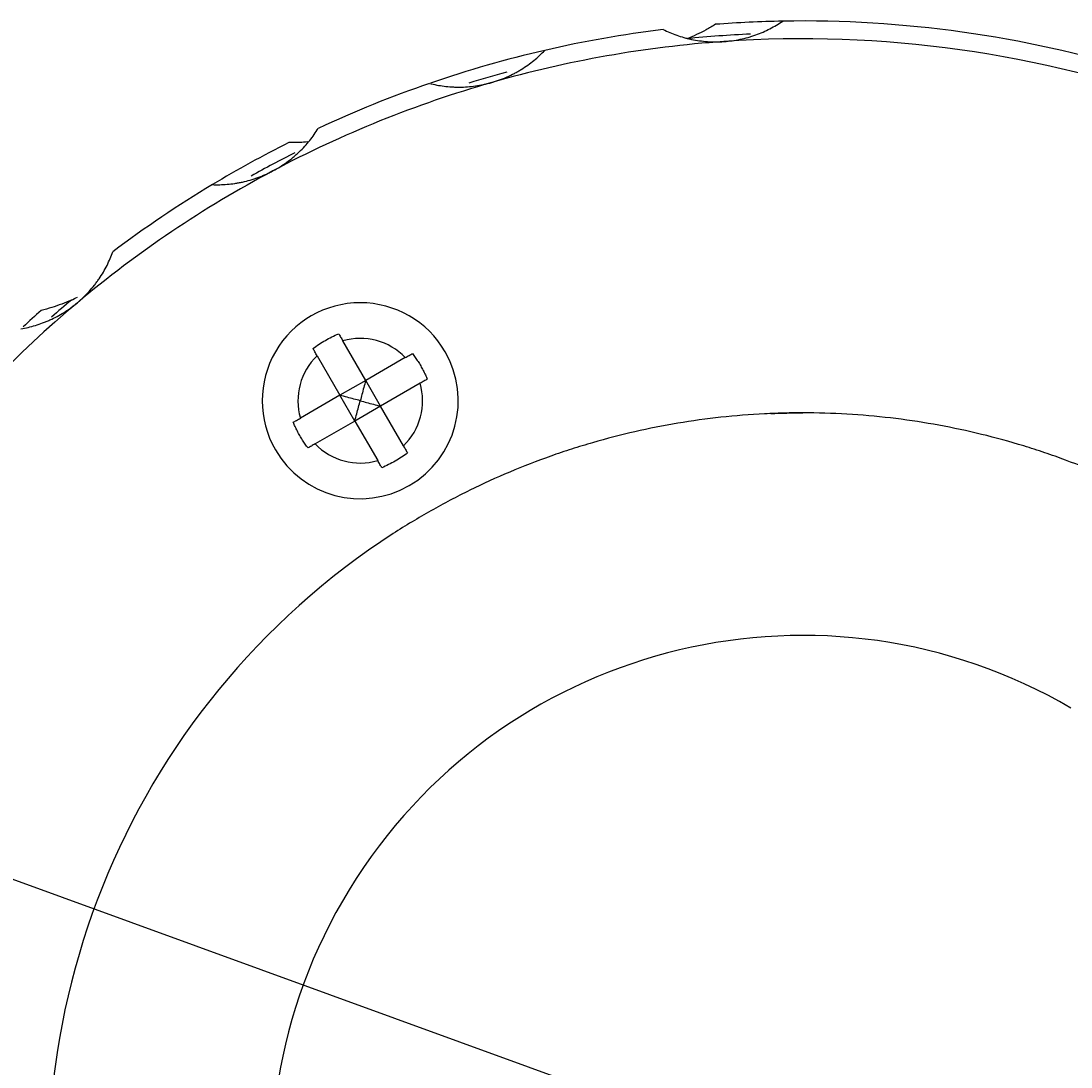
# Model space of a CAD drawing. Header units: millimetres. Extents: x 10970 to 13470, y -3153 to -1153.
# Tile 17 of 18: x 12735 to 13089, y -2284 to -1932. Entities that reach past the tile are written whole.
import ezdxf

# ---------------------------------------------------------------- set-up
doc = ezdxf.new("R2010")
doc.units = ezdxf.units.MM
doc.dimstyles.new('ISO-25', dxfattribs={"dimtxt": 2.5, "dimasz": 40, "dimexe": 30, "dimexo": 0.625, "dimtad": 1, "dimdec": 4, "dimdsep": 46, "dimlunit": 6, "dimtxsty": 'Standard', "dimcen": 2.5, "dimadec": 0, "dimazin": 0, "dimtfac": 1, "dimtdec": 4, "dimtmove": 0, "dimatfit": 3, "dimfxl": 1, "dimtolj": 1, "dimtzin": 0, "dimarcsym": 0})

# ---------------------------------------------------------------- blocks, each defined once
blk = doc.blocks.new('*D56')
at = {"color": 0, "lineweight": -2}
for p, q in [((12997.72, -2317.87), (12578.55, -2165.3)), ((12593.06, -2213.15), (12456.25, -2589.03)), ((12833.55, -2768.92), (12414.38, -2616.36))]:
    blk.add_line(p, q, dxfattribs=at)
at = {"color": 0}
for points in [[(12599.32, -2215.43), (12586.79, -2210.87), (12606.74, -2175.56)], [(12449.98, -2586.75), (12462.51, -2591.31), (12442.57, -2626.62)]]:
    blk.add_solid(points, dxfattribs=at)
at = {"layer": 'Defpoints', "color": 0}
for p in [(12998.31, -2318.08), (12442.57, -2626.62), (12834.14, -2769.14)]:
    blk.add_point(p, dxfattribs=at)
at = {"color": 0, "insert": (12500.08, -2393.68), "char_height": 2.5, "attachment_point": 5, "rotation": 70}
blk.add_mtext('\\A1;{{\\H20x;24}}', dxfattribs=at)

msp = doc.modelspace()

# ---------------------------------------------------------------- linework, layer by layer
at = {"color": 7, "linetype": 'Continuous'}
for p, q in [((12851.13929, -2053.17924), (12843.44125, -2039.84585)), ((12834.781, -2044.84585), (12842.47904, -2058.17924)), ((12864.47269, -2045.48121), (12851.13929, -2053.17924)), ((12851.13929, -2053.17924), (12842.47904, -2058.17924)), ((12856.13929, -2061.8395), (12851.13929, -2053.17924)), ((12869.47269, -2054.14146), (12856.13929, -2061.8395)), ((12842.47904, -2058.17924), (12829.14565, -2065.87728)), ((12847.47904, -2066.8395), (12842.47904, -2058.17924)), ((12856.13929, -2061.8395), (12847.47904, -2066.8395)), ((12863.83733, -2075.17289), (12856.13929, -2061.8395)), ((12847.47904, -2066.8395), (12834.14565, -2074.53754)), ((12847.47904, -2066.8395), (12855.17708, -2080.17289))]:
    msp.add_line(p, q, dxfattribs=at)
for centre, radius, start, end in [((12998.30917, -2318.08494), 386, 91.0012072, 94.3633325), ((12998.30917, -2318.08494), 386, 72.9987854, 91.0012146), ((12998.30917, -2318.08494), 386, 96.9987854, 103.0012146), ((12998.30917, -2318.08494), 382, 92.6409025, 95.8529309), ((12998.30917, -2318.08494), 380, 94, 106), ((12998.30917, -2318.08494), 380, 70, 94), ((12998.30917, -2318.08494), 386, 103.0012689, 108.9521303), ((12998.30917, -2318.08494), 382, 105.1251274, 107.1093913), ((12998.30917, -2318.08494), 380, 106, 118), ((12998.30917, -2318.08494), 386, 108.9987854, 115.0012146), ((12998.30917, -2318.08494), 386, 116.6366675, 120.9987318), ((12998.30917, -2318.08494), 382, 116.5890163, 119.1013822), ((12998.30917, -2318.08494), 380, 118, 130), ((12998.30917, -2318.08494), 386, 120.9987854, 127.0012146), ((12727.41812, -1971.36021), 60, 294.2005005, 296.3433054), ((12998.30917, -2318.08494), 380, 130, 154), ((12998.30917, -2318.08494), 386, 131.6366675, 132.8536091), ((12998.30917, -2318.08494), 382, 130.1470691, 131.465298), ((12849.30917, -2060.00937), 33, 30, 210), ((12849.30917, -2060.00937), 21, 43.774147, 106.225853), ((12849.30917, -2060.00937), 33, 210, 30), ((12849.30917, -2060.00937), 21, 133.774147, 196.225853), ((12849.30917, -2060.00937), 21, 313.774147, 16.225853), ((12849.30917, -2060.00937), 21, 223.774147, 286.225853), ((12998.30942, -2318.0852), 254.00036, 122.8728261, 193.5103439), ((12998.30917, -2318.08494), 178.99999, 59.6873978, 234.5642807), ((12998.30917, -2318.08494), 178.99999, 239.6873978, 54.5642807)]:
    msp.add_arc(centre, radius, start, end, dxfattribs=at)
for points in [[(12968.94193, -1933.20371), (12967.8868, -1933.86515), (12965.76186, -1935.10569), (12962.55453, -1936.72575), (12960.41854, -1937.6508), (12959.35459, -1938.07634)], [(12752.01398, -2026.0872), (12750.96405, -2026.55907), (12748.80857, -2027.45492), (12745.42864, -2028.63166), (12743.05882, -2029.29916), (12741.84897, -2029.59895)], [(12842.05132, -2037.43841), (12842.14545, -2037.60145), (12842.34637, -2037.94946), (12842.68998, -2038.5446), (12843.06046, -2039.1863), (12843.31274, -2039.62326), (12843.44125, -2039.84585)], [(12834.781, -2044.84585), (12834.65249, -2044.62326), (12834.40021, -2044.1863), (12834.02973, -2043.5446), (12833.68612, -2042.94946), (12833.4852, -2042.60145), (12833.39107, -2042.43841)], [(12864.47269, -2045.48121), (12864.69528, -2045.35269), (12865.13224, -2045.10041), (12865.77393, -2044.72993), (12866.36908, -2044.38632), (12866.71709, -2044.1854), (12866.88012, -2044.09127)], [(12866.88012, -2044.09127), (12867.20023, -2044.50912), (12867.83344, -2045.37464), (12868.76163, -2046.76636), (12869.36073, -2047.75327), (12869.65489, -2048.26277)], [(12869.65489, -2048.26277), (12869.94882, -2048.77187), (12870.50369, -2049.78363), (12871.2449, -2051.28327), (12871.67813, -2052.26495), (12871.88012, -2052.75153)], [(12851.13929, -2053.17924), (12850.91961, -2053.99802), (12850.4917, -2055.5967), (12849.88061, -2057.87623), (12849.49614, -2059.31231), (12849.30917, -2060.00937)], [(12871.88012, -2052.75153), (12871.71709, -2052.84565), (12871.36908, -2053.04658), (12870.77393, -2053.39018), (12870.13224, -2053.76067), (12869.69528, -2054.01295), (12869.47269, -2054.14146)], [(12849.30917, -2060.00937), (12848.61201, -2059.82276), (12847.17609, -2059.43769), (12844.89641, -2058.82714), (12843.29796, -2058.39838), (12842.47904, -2058.17924)], [(12847.47904, -2066.8395), (12847.69872, -2066.02072), (12848.12663, -2064.42205), (12848.73772, -2062.14252), (12849.1222, -2060.70644), (12849.30917, -2060.00937)], [(12849.30917, -2060.00937), (12850.00633, -2060.19598), (12851.44225, -2060.58106), (12853.72193, -2061.1916), (12855.32037, -2061.62036), (12856.13929, -2061.8395)], [(12987.52571, -2064.31376), (12991.10709, -2064.1616), (12994.70147, -2064.08494), (12998.30905, -2064.08494)], [(12826.73821, -2067.26722), (12826.90124, -2067.17309), (12827.24925, -2066.97217), (12827.8444, -2066.62856), (12828.48609, -2066.25808), (12828.92305, -2066.0058), (12829.14565, -2065.87728)], [(12828.96345, -2071.75598), (12828.66933, -2071.24654), (12828.11423, -2070.23434), (12827.37304, -2068.73463), (12826.94005, -2067.75342), (12826.73821, -2067.26722)], [(12831.73821, -2075.92747), (12831.41786, -2075.50931), (12830.78437, -2074.64335), (12829.85624, -2073.25164), (12829.25742, -2072.26515), (12828.96345, -2071.75598)], [(12834.14565, -2074.53754), (12833.92305, -2074.66605), (12833.48609, -2074.91833), (12832.8444, -2075.28881), (12832.24925, -2075.63242), (12831.90124, -2075.83334), (12831.73821, -2075.92747)], [(12863.83733, -2075.17289), (12863.96585, -2075.39549), (12864.21812, -2075.83244), (12864.58861, -2076.47414), (12864.93222, -2077.06929), (12865.13314, -2077.41729), (12865.22727, -2077.58033)], [(12856.56701, -2082.58033), (12856.47288, -2082.41729), (12856.27196, -2082.06929), (12855.92835, -2081.47414), (12855.55787, -2080.83244), (12855.30559, -2080.39549), (12855.17708, -2080.17289)]]:
    msp.add_open_spline(points, degree=3, dxfattribs=at)
for points, knots in [([(12971.80171, -1939.0106), (12973.67079, -1938.8799), (12975.49309, -1938.62128), (12978.16245, -1938.05783), (12979.0415, -1937.84062), (12980.34436, -1937.47168), (12980.77603, -1937.3415), (12981.63415, -1937.06684), (12982.06156, -1936.92198), (12984.1657, -1936.16941), (12985.7557, -1935.4744), (12988.02167, -1934.31219), (12988.75703, -1933.9047), (12990.19001, -1933.05158), (12990.88857, -1932.60522), (12991.56436, -1932.14387)], [0, 0, 0, 0, 0.25, 0.25, 0.375, 0.375, 0.4375, 0.4375, 0.5, 0.5, 0.75, 0.75, 0.875, 0.875, 1, 1, 1, 1]), ([(12951.27572, -1934.96113), (12952.73999, -1935.68547), (12954.26819, -1936.33044), (12956.66843, -1937.16547), (12957.48658, -1937.42166), (12958.7432, -1937.77006), (12959.16698, -1937.88021), (12960.02483, -1938.08798), (12960.45995, -1938.1858), (12962.64488, -1938.63845), (12964.42726, -1938.88631), (12967.15624, -1939.0754), (12968.07517, -1939.10787), (12969.46828, -1939.10813), (12969.93566, -1939.10009), (12970.86881, -1939.06762), (12971.3353, -1939.04322), (12971.80171, -1939.0106)], [0, 0, 0, 0, 0.25, 0.25, 0.375, 0.375, 0.4375, 0.4375, 0.5, 0.5, 0.75, 0.75, 0.875, 0.875, 0.9375, 0.9375, 1, 1, 1, 1]), ([(12893.56697, -1952.8055), (12895.36804, -1952.28905), (12897.09675, -1951.6572), (12899.59062, -1950.55107), (12900.40531, -1950.15585), (12901.60299, -1949.52409), (12901.99816, -1949.307), (12902.78042, -1948.85993), (12903.16838, -1948.62938), (12905.07006, -1947.45577), (12906.48082, -1946.44537), (12908.45564, -1944.83743), (12909.0902, -1944.28596), (12910.31449, -1943.15355), (12910.90499, -1942.57171), (12911.47009, -1941.97994)], [0, 0, 0, 0, 0.25, 0.25, 0.375, 0.375, 0.4375, 0.4375, 0.5, 0.5, 0.75, 0.75, 0.875, 0.875, 1, 1, 1, 1]), ([(12872.6476, -1953.11211), (12874.23047, -1953.51618), (12875.85936, -1953.82932), (12878.38077, -1954.14707), (12879.2343, -1954.22756), (12880.5359, -1954.30708), (12880.97332, -1954.32672), (12881.85563, -1954.35158), (12882.30158, -1954.3568), (12884.53287, -1954.34529), (12886.32783, -1954.21716), (12889.03649, -1953.83472), (12889.94209, -1953.67542), (12891.30482, -1953.38604), (12891.76031, -1953.281), (12892.66631, -1953.05523), (12893.11754, -1952.93437), (12893.56697, -1952.8055)], [0, 0, 0, 0, 0.25, 0.25, 0.375, 0.375, 0.4375, 0.4375, 0.5, 0.5, 0.75, 0.75, 0.875, 0.875, 0.9375, 0.9375, 1, 1, 1, 1]), ([(12819.90997, -1982.56486), (12821.56431, -1981.68523), (12823.12387, -1980.70777), (12825.33327, -1979.10731), (12826.04798, -1978.55134), (12827.08814, -1977.68437), (12827.42954, -1977.38987), (12828.10176, -1976.78992), (12828.4333, -1976.48375), (12830.04942, -1974.94041), (12831.21928, -1973.65877), (12832.81663, -1971.67539), (12833.32267, -1971.00403), (12834.28477, -1969.64183), (12834.74139, -1968.94992), (12835.1711, -1968.25359)], [0, 0, 0, 0, 0.25, 0.25, 0.375, 0.375, 0.4375, 0.4375, 0.5, 0.5, 0.75, 0.75, 0.875, 0.875, 1, 1, 1, 1]), ([(12831.5268, -1972.84234), (12830.67444, -1972.91566), (12828.61744, -1973.04863), (12826.49953, -1973.07565), (12825.25331, -1973.05209)], [0, 0, 0, 0, 0.41880552, 1, 1, 1, 1]), ([(12799.51148, -1987.21415), (12801.14378, -1987.2803), (12802.80218, -1987.24793), (12805.33455, -1987.0345), (12806.18617, -1986.93577), (12807.47586, -1986.74294), (12807.9078, -1986.6712), (12808.776, -1986.51208), (12809.21329, -1986.42447), (12811.39343, -1985.94929), (12813.12252, -1985.45077), (12815.69248, -1984.51353), (12816.54517, -1984.16943), (12817.81795, -1983.60304), (12818.24165, -1983.4056), (12819.08092, -1982.99639), (12819.49715, -1982.78436), (12819.90997, -1982.56486)], [0, 0, 0, 0, 0.25, 0.25, 0.375, 0.375, 0.4375, 0.4375, 0.5, 0.5, 0.75, 0.75, 0.875, 0.875, 0.9375, 0.9375, 1, 1, 1, 1]), ([(12754.04988, -2026.98805), (12755.48517, -2025.78369), (12756.80743, -2024.50334), (12758.6358, -2022.4785), (12759.21929, -2021.78608), (12760.05647, -2020.72179), (12760.32918, -2020.36275), (12760.86197, -2019.63615), (12761.12261, -2019.26773), (12762.38254, -2017.42211), (12763.26037, -2015.92525), (12764.41044, -2013.6531), (12764.76584, -2012.89121), (12765.4237, -2011.35873), (12765.72648, -2010.58702), (12766.00203, -2009.81656)], [0, 0, 0, 0, 0.25, 0.25, 0.375, 0.375, 0.4375, 0.4375, 0.5, 0.5, 0.75, 0.75, 0.875, 0.875, 1, 1, 1, 1]), ([(12735.06378, -2035.77683), (12736.67416, -2035.50216), (12738.2896, -2035.1257), (12740.72225, -2034.39042), (12741.53473, -2034.11679), (12742.75615, -2033.66004), (12743.16374, -2033.50005), (12743.97988, -2033.16391), (12744.38939, -2032.98729), (12746.4231, -2032.06922), (12748.01076, -2031.2221), (12750.3297, -2029.77101), (12751.09221, -2029.25714), (12752.21942, -2028.4385), (12752.59281, -2028.15728), (12753.32866, -2027.58253), (12753.69171, -2027.28859), (12754.04988, -2026.98805)], [0, 0, 0, 0, 0.25, 0.25, 0.375, 0.375, 0.4375, 0.4375, 0.5, 0.5, 0.75, 0.75, 0.875, 0.875, 0.9375, 0.9375, 1, 1, 1, 1]), ([(12833.39107, -2042.43841), (12834.0559, -2041.92909), (12835.41733, -2040.96142), (12837.54371, -2039.64516), (12839.01513, -2038.8541), (12840.51497, -2038.10866), (12841.27814, -2037.75938), (12842.05132, -2037.43841)], [0, 0, 0, 0, 0.25, 0.5, 0.75, 0.75, 1, 1, 1, 1]), ([(12998.30919, -2572.08494), (13003.26875, -2572.08494), (13008.22095, -2571.93981), (13015.63824, -2571.50522), (13018.10883, -2571.32419), (13023.04633, -2570.88964), (13025.51492, -2570.63586), (13037.79774, -2569.19158), (13047.46846, -2567.47441), (13066.50898, -2562.95334), (13075.87876, -2560.14933), (13089.70614, -2555.12217), (13094.27729, -2553.30925), (13101.07597, -2550.38017), (13103.33251, -2549.36884), (13106.7026, -2547.79868), (13107.82253, -2547.26687), (13110.05042, -2546.18892), (13111.15913, -2545.64243), (13121.09085, -2540.65681), (13129.58792, -2535.74883), (13145.93898, -2525.00792), (13153.79293, -2519.17492), (13165.0862, -2509.72397), (13168.76915, -2506.45645), (13173.26887, -2502.22247), (13174.16361, -2501.36819), (13175.94261, -2499.64455), (13176.82729, -2498.77477), (13179.45704, -2496.15116), (13181.18049, -2494.3806), (13189.65099, -2485.42171), (13195.95936, -2477.91623), (13207.66366, -2462.24573), (13213.05956, -2454.0807), (13220.45893, -2441.33115), (13222.80935, -2436.99743), (13225.59901, -2431.47302), (13226.14996, -2430.36186), (13227.23445, -2428.13379), (13228.83476, -2424.78382), (13230.35635, -2421.41049), (13235.25545, -2410.11473), (13238.62334, -2400.9144), (13244.28013, -2382.19347), (13246.56902, -2372.67287), (13249.17806, -2358.14737), (13249.91011, -2353.26392), (13251.09152, -2343.41622), (13251.53523, -2338.49957), (13252.43601, -2323.77062), (13252.46416, -2313.97929), (13251.39626, -2294.45149), (13250.30022, -2284.71505), (13248.21182, -2272.57965), (13247.53124, -2268.94168), (13246.76862, -2265.30772), (13246.24184, -2262.88598), (13245.96941, -2261.67629), (13244.56582, -2255.64964), (13243.30734, -2250.88347), (13239.13412, -2236.74673), (13235.82292, -2227.5374), (13228.15749, -2209.54284), (13223.80329, -2200.75757), (13217.69156, -2190.04804), (13216.43566, -2187.91978), (13214.50081, -2184.74813), (13213.84696, -2183.69375), (13212.52633, -2181.59853), (13209.19035, -2176.39088), (13205.68379, -2171.33394), (13196.94722, -2159.48075), (13190.69613, -2151.95565), (13177.34953, -2137.65149), (13170.25409, -2130.87237), (13161.78242, -2123.6781), (13160.8343, -2122.88476), (13158.92434, -2121.3102), (13157.96174, -2120.52839), (13155.05911, -2118.20599), (13153.10609, -2116.68981), (13147.1939, -2112.23625), (13143.18168, -2109.39378), (13130.93667, -2101.23905), (13122.4962, -2096.29826), (13105.06488, -2087.40124), (13096.07408, -2083.44492), (13084.47986, -2079.13572), (13082.14017, -2078.30487), (13077.45387, -2076.71751), (13075.10445, -2075.95986), (13068.03757, -2073.79366), (13063.30154, -2072.49178), (13049.02035, -2069.00579), (13039.40236, -2067.23999), (13019.97265, -2064.82118), (13010.16096, -2064.16804), (12999.00971, -2064.08289), (12997.76955, -2064.0825), (12995.29422, -2064.09982), (12991.58574, -2064.15291), (12987.8907, -2064.28677), (12980.51835, -2064.66098), (12975.62707, -2065.05233), (12961.023, -2066.64576), (12951.37979, -2068.26584), (12937.05436, -2071.53305), (12932.30251, -2072.76198), (12925.21021, -2074.81842), (12921.67294, -2075.89993), (12918.14913, -2077.06232), (12915.80295, -2077.85535), (12914.63068, -2078.26116), (12904.12122, -2081.98568), (12895.0345, -2085.81931), (12881.77964, -2092.33926), (12877.42405, -2094.64116), (12868.83897, -2099.5036), (12864.60947, -2102.06413), (12860.44405, -2104.75607)], [0, 0, 0, 0, 0.015625, 0.015625, 0.0234375, 0.0234375, 0.03125, 0.03125, 0.0625, 0.0625, 0.09375, 0.09375, 0.109375, 0.109375, 0.1171875, 0.1171875, 0.12109375, 0.12109375, 0.125, 0.125, 0.15625, 0.15625, 0.1875, 0.1875, 0.203125, 0.203125, 0.20703125, 0.20703125, 0.2109375, 0.2109375, 0.21875, 0.21875, 0.25, 0.25, 0.28125, 0.28125, 0.296875, 0.296875, 0.30078125, 0.30078125, 0.3046875, 0.3125, 0.3125, 0.34375, 0.34375, 0.375, 0.375, 0.390625, 0.390625, 0.40625, 0.40625, 0.4375, 0.4375, 0.46875, 0.46875, 0.4765625, 0.48046875, 0.48046875, 0.484375, 0.484375, 0.5, 0.5, 0.53125, 0.53125, 0.5625, 0.5625, 0.5703125, 0.5703125, 0.57421875, 0.57421875, 0.578125, 0.59375, 0.59375, 0.625, 0.625, 0.65625, 0.65625, 0.66015625, 0.66015625, 0.6640625, 0.6640625, 0.671875, 0.671875, 0.6875, 0.6875, 0.71875, 0.71875, 0.75, 0.75, 0.7578125, 0.7578125, 0.765625, 0.765625, 0.78125, 0.78125, 0.8125, 0.8125, 0.84375, 0.84375, 0.84765625, 0.84765625, 0.8515625, 0.859375, 0.859375, 0.875, 0.875, 0.90625, 0.90625, 0.921875, 0.921875, 0.9296875, 0.93359375, 0.93359375, 0.9375, 0.9375, 0.96875, 0.96875, 0.984375, 0.984375, 1, 1, 1, 1]), ([(12865.22727, -2077.58033), (12864.56243, -2078.08965), (12863.201, -2079.05732), (12861.07463, -2080.37359), (12859.6032, -2081.16464), (12858.10336, -2081.91008), (12857.34019, -2082.25936), (12856.56701, -2082.58033)], [0, 0, 0, 0, 0.25, 0.5, 0.75, 0.75, 1, 1, 1, 1])]:
    msp.add_open_spline(points, degree=3, knots=knots, dxfattribs=at)

# ---------------------------------------------------------------- dimensions: what is measured, and where the dimension line sits
dim = msp.add_linear_dim(base=(12442.56825, -2626.61712), p1=(12998.30917, -2318.08494), p2=(12834.1395, -2769.1374), angle=250, text='{{\\H20x;24}}', dimstyle='ISO-25')
dim.commit()
dim.dimension.update_dxf_attribs({"geometry": '*D56', "text_midpoint": (12524.16047, -2402.44434), "dimtype": 161})

doc.saveas('drawing.dxf')
